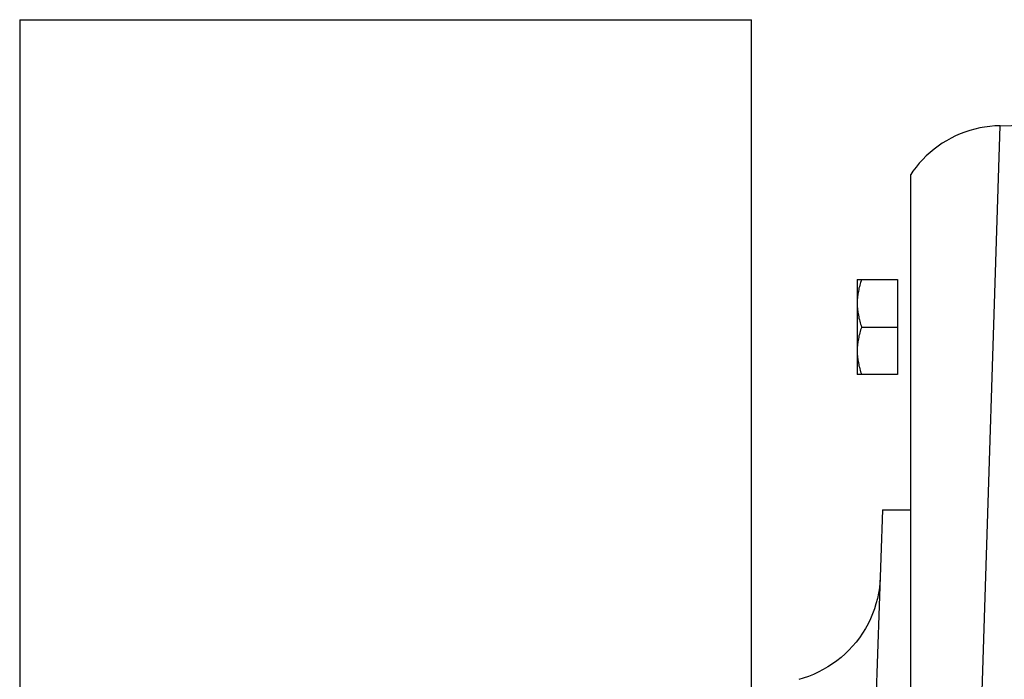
# Model space of a CAD drawing. Extents: x -1509 to 1181, y 8 to 1681.
# Tile 28 of 74: x -882 to -747, y 990 to 1080. Entities that reach past the tile are written whole.
import ezdxf

# ---------------------------------------------------------------- set-up
doc = ezdxf.new("R2010")
doc.units = 0
doc.header["$LTSCALE"] = 65.395
doc.layers.get('0').update_dxf_attribs({"linetype": 'CONTINUOUS'})

msp = doc.modelspace()

# ---------------------------------------------------------------- linework, layer by layer
at = {"color": 7, "linetype": 'CONTINUOUS'}
for p, q in [((-881.82, 1080.29), (-881.82, 973.29)), ((-881.82, 1080.29), (-781.82, 1080.29)), ((-781.82, 973.29), (-781.82, 1080.29))]:
    msp.add_line(p, q, dxfattribs=at)
at = {"color": 9, "linetype": 'CONTINUOUS'}
msp.add_line((-752.99, 904.14), (-747.85, 1065.81), dxfattribs=at)
at = {"color": 6, "linetype": 'CONTINUOUS'}
for p, q in [((-747.85, 1065.81), (-744.75, 1065.87)), ((-760.07, 973.29), (-760.07, 1059.13)), ((-767.37, 1044.79), (-767.37, 1031.79)), ((-767.37, 1044.79), (-761.87, 1044.79)), ((-766.79, 1038.29), (-761.87, 1038.29)), ((-761.87, 1031.79), (-767.37, 1031.79)), ((-763.91, 1013.3), (-765.3, 973.29)), ((-760.07, 1013.29), (-763.91, 1013.29))]:
    msp.add_line(p, q, dxfattribs=at)
at = {"color": 2, "linetype": 'CONTINUOUS'}
msp.add_line((-761.87, 1044.79), (-761.87, 1031.79), dxfattribs=at)
at = {"color": 6, "linetype": 'CONTINUOUS'}
for points in [[(-747.85, 1065.81), (-748.58, 1065.78), (-749.27, 1065.72), (-749.96, 1065.63), (-750.64, 1065.5), (-751.32, 1065.34), (-751.99, 1065.16), (-752.65, 1064.94), (-753.3, 1064.69), (-753.93, 1064.41), (-754.55, 1064.1), (-755.16, 1063.76), (-755.75, 1063.4), (-756.33, 1063.01), (-756.88, 1062.59), (-757.42, 1062.15), (-757.93, 1061.68), (-758.42, 1061.19), (-758.89, 1060.67), (-759.34, 1060.14), (-759.76, 1059.59), (-760.07, 1059.13)], [(-764.23, 1004.13), (-764.27, 1003.39), (-764.35, 1002.66), (-764.47, 1001.93), (-764.62, 1001.2), (-764.81, 1000.49), (-765.03, 999.78), (-765.29, 999.09), (-765.58, 998.41), (-765.9, 997.74), (-766.26, 997.09), (-766.65, 996.46), (-767.07, 995.85), (-767.52, 995.26), (-768, 994.7), (-768.5, 994.16), (-769.03, 993.64), (-769.59, 993.15), (-770.17, 992.69), (-770.77, 992.26), (-771.39, 991.86), (-772.03, 991.49), (-772.69, 991.15), (-773.36, 990.84), (-774.05, 990.57), (-774.75, 990.33), (-775.33, 990.16)]]:
    msp.add_lwpolyline(points, dxfattribs=at)
for points, knots in [([(-766.79, 1044.79), (-766.97, 1044.27), (-767.26, 1043.2), (-767.37, 1042.09), (-767.37, 1041.54)], [0, 0, 0, 0, 0.501876, 1, 1, 1, 1]), ([(-767.37, 1041.54), (-767.37, 1040.99), (-767.26, 1039.89), (-766.97, 1038.82), (-766.79, 1038.29)], [0, 0, 0, 0, 0.498124, 1, 1, 1, 1]), ([(-766.79, 1038.29), (-766.97, 1037.77), (-767.26, 1036.7), (-767.37, 1035.59), (-767.37, 1035.04)], [0, 0, 0, 0, 0.501876, 1, 1, 1, 1]), ([(-767.37, 1035.04), (-767.37, 1034.49), (-767.26, 1033.39), (-766.97, 1032.32), (-766.79, 1031.79)], [0, 0, 0, 0, 0.498124, 1, 1, 1, 1])]:
    msp.add_open_spline(points, degree=3, knots=knots, dxfattribs=at)

doc.saveas('drawing.dxf')
